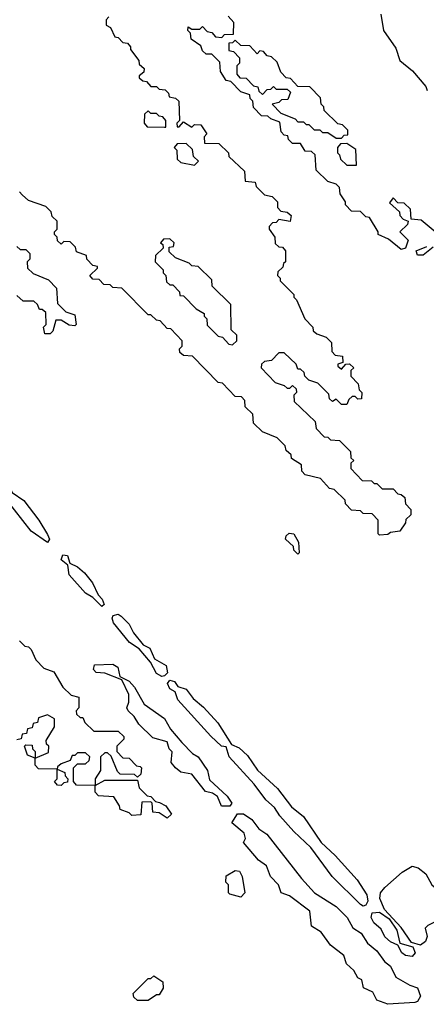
# Model space of a CAD drawing. Extents: x 2776963 to 2884430, y 684484 to 829250.
# Tile 45 of 256: x 2847583 to 2849077, y 724356 to 727975. Entities that reach past the tile are written whole.
import ezdxf

# ---------------------------------------------------------------- set-up
doc = ezdxf.new("R2010")
doc.units = 0

msp = doc.modelspace()

# ---------------------------------------------------------------- linework, layer by layer
at = {"layer": '0CON20XD'}
for points in [[(2847910, 727985), (2847900, 727975), (2847900, 727955), (2847916.7, 727946.7), (2847931.7, 727911.7), (2847945, 727910), (2847961.7, 727891.7), (2847978.3, 727888.3), (2847990, 727875), (2847990, 727865), (2848020, 727825), (2848021.7, 727811.7), (2848040, 727795), (2848038.3, 727781.7), (2848021.7, 727768.3), (2848021.7, 727761.7), (2848035, 727750), (2848048.3, 727748.3), (2848065, 727730), (2848085, 727730), (2848095, 727720), (2848117, 727717), (2848130, 727705), (2848131.7, 727691.7), (2848155, 727686.7), (2848167.5, 727675), (2848170, 727605), (2848160, 727595), (2848161.7, 727581.7), (2848168.3, 727581.7), (2848185, 727600), (2848215, 727580), (2848225, 727590), (2848248.3, 727588.3), (2848270, 727555), (2848260, 727545), (2848261.7, 727521.7), (2848315, 727520), (2848350, 727485), (2848351.7, 727471.7), (2848408.3, 727418.3), (2848411.7, 727381.7), (2848448.3, 727378.3), (2848451.7, 727361.7), (2848481.7, 727331.7), (2848510, 727325), (2848530, 727305), (2848530, 727285), (2848541.7, 727271.7), (2848565, 727267.5), (2848580, 727255), (2848577, 727233), (2848535, 727240), (2848525, 727230), (2848511.7, 727228.3), (2848500, 727215), (2848500, 727205), (2848520, 727175), (2848521.7, 727151.7), (2848535, 727140), (2848548.3, 727138.3), (2848560, 727125), (2848560, 727085), (2848551.7, 727078.3), (2848550, 727065), (2848531.7, 727048.3), (2848530, 727035), (2848540, 727025), (2848540, 727015), (2848590, 726965), (2848590, 726955), (2848600, 726945), (2848630, 726875), (2848660, 726845), (2848661.7, 726831.7), (2848675, 726820), (2848708.3, 726808.3), (2848728.3, 726788.3), (2848730, 726755), (2848741.7, 726741.7), (2848768.3, 726738.3), (2848770, 726715), (2848751.7, 726708.3), (2848751.7, 726701.7), (2848765, 726690), (2848781.7, 726708.3), (2848795, 726710), (2848810, 726695), (2848800, 726685), (2848800, 726665), (2848827, 726637), (2848830, 726615), (2848840, 726605), (2848838.3, 726581.7), (2848825, 726580), (2848815, 726590), (2848805, 726590), (2848791.7, 726578.3), (2848785, 726560), (2848765, 726560), (2848745, 726580), (2848731.7, 726571.7), (2848721.7, 726581.7), (2848718.3, 726598.3), (2848678.3, 726638.3), (2848645, 726650), (2848630, 726665), (2848628.3, 726678.3), (2848615, 726690), (2848605, 726690), (2848598.3, 726708.3), (2848555, 726750), (2848535, 726750), (2848508.3, 726721.7), (2848481.7, 726718.3), (2848471.7, 726708.3), (2848470, 726695), (2848521.7, 726641.7), (2848555, 726630), (2848565, 726620), (2848575, 726620), (2848585, 726630), (2848598.3, 726618.3), (2848600, 726605), (2848590, 726595), (2848591.7, 726571.7), (2848668.3, 726498.3), (2848671.7, 726471.7), (2848701.7, 726441.7), (2848715, 726440), (2848725, 726430), (2848758.3, 726428.3), (2848798.3, 726388.3), (2848800, 726365), (2848810, 726355), (2848800, 726345), (2848800, 726325), (2848841.7, 726281.7), (2848875, 726280), (2848885, 726270), (2848895, 726270), (2848915, 726250), (2848955, 726250), (2848971.7, 726231.7), (2848985, 726230), (2848998.3, 726218.3), (2849000, 726195), (2849020, 726175), (2849020, 726155), (2849001.7, 726138.3), (2849000, 726125), (2848980, 726095), (2848945, 726090), (2848935, 726082.5)], [(2849110, 727195), (2849058.3, 727238.3), (2849021.7, 727241.7), (2849018.3, 727278.3), (2848995, 727300), (2848971.7, 727301.7), (2848955, 727320), (2848941.7, 727301.7), (2848978.3, 727268.3), (2848980, 727255), (2848991.7, 727241.7), (2849010, 727235), (2849008.3, 727221.7), (2848980, 727195), (2849010, 727165), (2849000, 727135), (2848985, 727130), (2848938.3, 727168.3), (2848900, 727185), (2848900, 727195), (2848868.3, 727248.3), (2848855, 727250), (2848835, 727270), (2848801.7, 727271.7), (2848780, 727295), (2848780, 727305), (2848760, 727335), (2848758.3, 727358.3), (2848745, 727370), (2848715, 727380), (2848671.7, 727421.7), (2848668.3, 727478.3), (2848655, 727490), (2848631.7, 727491.7), (2848615, 727520), (2848585, 727520), (2848570, 727535), (2848568.3, 727548.3), (2848555, 727550), (2848543, 727563), (2848538.3, 727598.3), (2848505, 727610), (2848495, 727620), (2848471.7, 727621.7), (2848441.7, 727651.7), (2848440, 727675), (2848430, 727685), (2848428.3, 727698.3), (2848395, 727710), (2848358.3, 727748.3), (2848341.7, 727751.7), (2848320, 727785), (2848318.3, 727818.3), (2848288.3, 727848.3), (2848268.3, 727848.3), (2848255, 727860), (2848248.3, 727878.3), (2848213, 727903), (2848210, 727925), (2848200, 727935), (2848201.7, 727948.3), (2848215, 727940), (2848245, 727940), (2848255, 727950), (2848271.7, 727931.7), (2848288.3, 727928.3), (2848301.7, 727911.7), (2848325, 727910), (2848335, 727920), (2848368.3, 727921.7), (2848370, 727965), (2848348.3, 727988.3)], [(2848910, 727995), (2848920, 727935), (2848965, 727870), (2848980, 727825), (2849026.4, 727786.4), (2849075, 727730), (2849080, 727715)], [(2848765, 727540), (2848775, 727550), (2848788.3, 727551.7), (2848788.3, 727568.3), (2848768.3, 727588.3), (2848751.7, 727591.7), (2848701.7, 727641.7), (2848700, 727655), (2848690, 727665), (2848688.3, 727688.3), (2848648.3, 727728.3), (2848605, 727730), (2848578.3, 727758.3), (2848561.7, 727761.7), (2848541.7, 727781.7), (2848528.3, 727818.3), (2848508.3, 727838.3), (2848491.7, 727841.7), (2848478.3, 727858.3), (2848465, 727860), (2848455, 727850), (2848428.3, 727878.3), (2848395, 727880), (2848375, 727900), (2848365, 727890), (2848351.7, 727888.3), (2848351.7, 727861.7), (2848368.3, 727858.3), (2848390, 727835), (2848390, 727815), (2848380, 727805), (2848380, 727775), (2848391.7, 727761.7), (2848415, 727760), (2848441.7, 727731.7), (2848458.3, 727728.3), (2848461.7, 727711.7), (2848475, 727700), (2848491.7, 727718.3), (2848505, 727720), (2848515, 727730), (2848525, 727720), (2848565, 727720), (2848578.3, 727708.3), (2848568.3, 727681.7), (2848545, 727680), (2848535, 727670), (2848510, 727665), (2848541.7, 727631.7), (2848595, 727610), (2848605, 727600), (2848625, 727600), (2848635, 727590), (2848645, 727590), (2848665, 727570), (2848685, 727570), (2848695, 727560), (2848715, 727560), (2848745, 727540), (2848765, 727540)], [(2848120, 727580), (2848120, 727605), (2848108.3, 727618.3), (2848095, 727620), (2848085, 727630), (2848065, 727630), (2848055, 727640), (2848041.7, 727628.3), (2848040, 727595), (2848051.7, 727581.7), (2848115, 727580), (2848120, 727580)], [(2848225, 727440), (2848240, 727455), (2848221.7, 727471.7), (2848218.3, 727498.3), (2848195, 727520), (2848161.7, 727518.3), (2848150, 727505), (2848160, 727495), (2848161.7, 727461.7), (2848175, 727450), (2848225, 727440)], [(2848820, 727440), (2848818.3, 727498.3), (2848785, 727520), (2848761.7, 727518.3), (2848750, 727505), (2848750, 727485), (2848758.3, 727478.3), (2848761.7, 727461.7), (2848785, 727440), (2848815, 727440), (2848820, 727440)], [(2848935, 726082.5), (2848905, 726080), (2848900, 726085), (2848900, 726135), (2848878.3, 726158.3), (2848845, 726160), (2848835, 726170), (2848801.7, 726171.7), (2848780, 726195), (2848778.3, 726208.3), (2848738.3, 726248.3), (2848721.7, 726251.7), (2848688.3, 726288.3), (2848631.7, 726301.7), (2848620, 726315), (2848618.3, 726338.3), (2848581.7, 726361.7), (2848580, 726375), (2848561.7, 726391.7), (2848558.3, 726408.3), (2848528.3, 726438.3), (2848475, 726460), (2848441.7, 726491.7), (2848440, 726525), (2848411.7, 726551.7), (2848410, 726575), (2848398.3, 726588.3), (2848375, 726590), (2848328.3, 726638.3), (2848311.7, 726641.7), (2848218.3, 726738.3), (2848185, 726740), (2848171.7, 726751.7), (2848170, 726765), (2848180, 726775), (2848180, 726795), (2848138.3, 726838.3), (2848125, 726840), (2848098.3, 726868.3), (2848085, 726870), (2848065, 726890), (2848055, 726890), (2847958.3, 726988.3), (2847925, 726990), (2847915, 727000), (2847891.7, 727001.7), (2847875, 727020), (2847851.7, 727021.7), (2847840, 727035), (2847868.3, 727061.7), (2847868.3, 727068.3), (2847851.7, 727071.7), (2847830, 727095), (2847828.3, 727108.3), (2847791.7, 727121.7), (2847788.3, 727138.3), (2847768.3, 727158.3), (2847745, 727160), (2847735, 727150), (2847721.7, 727161.7), (2847720, 727175), (2847710, 727185), (2847710, 727195), (2847720, 727205), (2847720, 727235), (2847701.7, 727251.7), (2847698.3, 727268.3), (2847678.3, 727288.3), (2847615, 727310), (2847591.7, 727331.7), (2847581.7, 727341.7)], [(2848365, 726780), (2848380, 726795), (2848380, 726815), (2848360, 726835), (2848358.3, 726928.3), (2848290, 726995), (2848288.3, 727018.3), (2848238.3, 727068.3), (2848215, 727070), (2848205, 727080), (2848155, 727100), (2848131.7, 727121.7), (2848131.7, 727138.3), (2848148.3, 727141.7), (2848150, 727155), (2848135, 727170), (2848111.7, 727168.3), (2848100, 727155), (2848108.3, 727148.3), (2848110, 727135), (2848081.7, 727108.3), (2848080, 727085), (2848110, 727055), (2848110, 727045), (2848120, 727035), (2848121.7, 727011.7), (2848135, 727000), (2848145, 727000), (2848170, 726975), (2848171.7, 726961.7), (2848185, 726960), (2848231.7, 726911.7), (2848260, 726895), (2848260, 726885), (2848270, 726875), (2848271.7, 726851.7), (2848311.7, 726811.7), (2848328.3, 726808.3), (2848351.7, 726781.7), (2848365, 726780)], [(2847571.7, 727141.7), (2847585, 727130), (2847605, 727130), (2847620, 727115), (2847620, 727095), (2847610, 727085), (2847611.7, 727061.7), (2847631.7, 727041.7), (2847688.3, 727018.3), (2847718.3, 726988.3), (2847721.7, 726931.7), (2847751.7, 726901.7), (2847785, 726890), (2847790, 726855), (2847785, 726850), (2847765, 726852.5), (2847735, 726870), (2847715, 726870), (2847705, 726830), (2847695, 726820), (2847675, 726820), (2847670, 726845), (2847680, 726855), (2847678.3, 726898.3), (2847665, 726910), (2847655, 726910), (2847648.3, 726928.3), (2847635, 726940), (2847595, 726940), (2847571.7, 726961.7)], [(2849101.7, 727138.3), (2849065, 727110), (2849045, 727110), (2849040, 727125), (2849078.3, 727141.7)], [(2847685, 726053.8), (2847624.7, 726094.7), (2847533, 726213), (2847480, 726255), (2847456.2, 726296.2), (2847413.8, 726345), (2847415, 726380), (2847425, 726380), (2847445, 726360), (2847465, 726356.7), (2847483, 726343), (2847540, 726270), (2847555, 726236.7), (2847597.4, 726207.4), (2847653.1, 726135), (2847685, 726082.5), (2847692.5, 726065), (2847685, 726053.8)], [(2848605, 726010), (2848590, 726025), (2848588.3, 726038.3), (2848560, 726065), (2848561.7, 726078.3), (2848573, 726087), (2848590, 726085), (2848607.5, 726055), (2848610, 726015), (2848605, 726010)], [(2847885, 725817.5), (2847851.2, 725851.2), (2847825, 725867.1), (2847764.7, 725934.7), (2847759.3, 725969.3), (2847735, 725990), (2847741.7, 726008.3), (2847758.8, 726005), (2847767, 725977), (2847795, 725963.8), (2847821.2, 725941.2), (2847850, 725905), (2847870.5, 725860.5), (2847886, 725845), (2847892.5, 725825), (2847885, 725817.5)], [(2848105, 725560.8), (2848085, 725571.4), (2848063.6, 725613.6), (2848022, 725662), (2847985.8, 725685), (2847927.9, 725757.9), (2847922.9, 725775), (2847926.7, 725785), (2847945, 725789.2), (2847955, 725782), (2847985, 725752.5), (2848000.9, 725720.9), (2848037, 725677), (2848061.2, 725665), (2848077.5, 725625), (2848121.3, 725601.3), (2848125.9, 725574.1), (2848115, 725563.3), (2848105, 725560.8)], [(2847581.7, 725691.7), (2847601.7, 725671.7), (2847615, 725670), (2847625, 725660), (2847641.7, 725621.7), (2847671.7, 725591.7), (2847708.3, 725578.3), (2847741.7, 725521.7), (2847771.7, 725491.7), (2847800, 725485), (2847800, 725445), (2847790, 725435), (2847791.7, 725421.7), (2847805, 725410), (2847815, 725410), (2847821.7, 725391.7), (2847855, 725360), (2847945, 725360), (2847965, 725340), (2847965, 725330), (2847940, 725305), (2847940, 725285), (2847961.7, 725261.7), (2847985, 725260), (2848011.7, 725231.7), (2848025, 725230), (2848030, 725225), (2848028.3, 725201.7), (2848015, 725190), (2848005, 725200), (2847951.7, 725201.7), (2847941.7, 725211.7), (2847918.3, 725268.3), (2847905, 725280), (2847895, 725280), (2847880, 725265), (2847880, 725215), (2847860, 725185), (2847860, 725160), (2847895, 725180), (2848015, 725180), (2848021.7, 725151.7), (2848051.7, 725121.7), (2848065, 725120), (2848081.7, 725101.7), (2848097, 725097), (2848120, 725085), (2848140, 725055), (2848125, 725040)], [(2848355, 725083.8), (2848324.2, 725084.2), (2848309.5, 725119.5), (2848291.7, 725131.7), (2848265, 725137.5), (2848215, 725201.2), (2848175, 725209.2), (2848155, 725224.3), (2848138.8, 725245), (2848143.3, 725283.3), (2848132.5, 725295), (2848125, 725320), (2848072.5, 725335), (2848020, 725385), (2848003.7, 725413.7), (2847981.2, 725435), (2847976.7, 725445), (2847983.6, 725466.4), (2847983.3, 725495), (2847958.3, 725548.3), (2847895, 725572.5), (2847863.3, 725575), (2847853.3, 725586.7), (2847857, 725603), (2847925, 725606.2), (2847943.3, 725595), (2847950.7, 725560.7), (2847985, 725543.3), (2848005, 725521.2), (2848039.5, 725459.5), (2848115, 725405.7), (2848137.3, 725367.3), (2848178.3, 725318.3), (2848217.5, 725277.5), (2848238.8, 725265), (2848272.5, 725215), (2848280.6, 725180.6), (2848345, 725121.2), (2848362.5, 725095), (2848355, 725083.8)], [(2848845, 724716), (2848835, 724722.5), (2848730.6, 724825), (2848652.1, 724932.1), (2848590.3, 724990.3), (2848538.4, 725048.4), (2848519.3, 725079.3), (2848486.7, 725106.7), (2848444.5, 725164.5), (2848352.9, 725265), (2848341.7, 725301.7), (2848323.8, 725305), (2848285, 725341.4), (2848164.4, 725475), (2848153.8, 725503.8), (2848134, 725515), (2848126.2, 725535), (2848135, 725546.7), (2848151.7, 725541.7), (2848163.3, 725523.3), (2848195, 725513.8), (2848220.3, 725480.3), (2848258.5, 725448.5), (2848310.4, 725390.4), (2848360.5, 725310.5), (2848388.9, 725298.9), (2848419.8, 725269.8), (2848456.1, 725216.1), (2848529.5, 725149.5), (2848581.1, 725081.1), (2848625.6, 725045.6), (2848690.5, 724950.5), (2848742.4, 724902.4), (2848822.6, 724812.6), (2848858.3, 724758.3), (2848862.5, 724735), (2848855, 724720), (2848845, 724716)], [(2848125, 725040), (2848095, 725060), (2848071.7, 725061.7), (2848070, 725095), (2848065, 725100), (2848031.7, 725098.3), (2848028.3, 725051.7), (2847995, 725050), (2847985, 725060), (2847951.7, 725071.7), (2847950, 725085), (2847928.3, 725118.3), (2847871.7, 725121.7), (2847860, 725135), (2847860, 725160), (2847791.7, 725161.7), (2847780, 725175), (2847780, 725225), (2847795, 725240), (2847825, 725240), (2847838.3, 725251.7), (2847840, 725265), (2847825, 725280), (2847795, 725280), (2847785, 725270), (2847775, 725270), (2847768.3, 725251.7), (2847735, 725240), (2847721.7, 725228.3), (2847720, 725220), (2847748.3, 725208.3), (2847750, 725195), (2847760, 725185), (2847758.3, 725171.7), (2847745, 725170), (2847735, 725160), (2847721.7, 725161.7), (2847710, 725175), (2847720, 725185), (2847720, 725220), (2847651.7, 725221.7), (2847640, 725235), (2847640, 725260), (2847611.7, 725271.7), (2847600, 725305), (2847605, 725310), (2847628.3, 725308.3), (2847630, 725295), (2847640, 725285), (2847640, 725260), (2847688.3, 725281.7), (2847690, 725305), (2847681.7, 725311.7), (2847680, 725325), (2847710, 725375), (2847710, 725405), (2847685, 725420), (2847651.7, 725408.3), (2847648.3, 725391.7), (2847631.7, 725388.3), (2847628.3, 725371.7), (2847611.7, 725368.3), (2847608.3, 725351.7), (2847591.7, 725348.3), (2847588.3, 725331.7), (2847571.7, 725328.3)], [(2848935, 724355.6), (2848895, 724370.8), (2848880, 724400), (2848846.4, 724416.4), (2848840, 724445), (2848825, 724452.5), (2848810.5, 724480.5), (2848784, 724505), (2848773.3, 724535), (2848725, 724572.5), (2848690.6, 724620.6), (2848655, 724643.3), (2848648.3, 724698.3), (2848573.8, 724753.8), (2848543.8, 724765), (2848533.3, 724795), (2848504, 724825), (2848490, 724865), (2848460, 724885), (2848405, 724950), (2848412.5, 724965), (2848407.5, 724985), (2848362.5, 725022.5), (2848383.6, 725056.4), (2848405, 725055.7), (2848436, 725035), (2848461.1, 725001.1), (2848491.3, 724981.3), (2848618, 724818), (2848665.5, 724765.5), (2848746, 724715), (2848785.7, 724675), (2848806.8, 724636.8), (2848837.3, 724617.3), (2848860.7, 724580.7), (2848895, 724552), (2848923.3, 724513.3), (2848945.4, 724495.4), (2848965.4, 724455.4), (2849015.8, 724425.8), (2849045, 724416.7), (2849055.5, 724385), (2849045, 724366), (2849035, 724362.7), (2848935, 724355.6)], [(2849055, 724573.3), (2849022.5, 724582.5), (2848985, 724637.5), (2848923.6, 724703.6), (2848905.7, 724745), (2848908.6, 724765), (2848924.5, 724785.5), (2848988.1, 724841.9), (2849025, 724862.9), (2849047.4, 724857.4), (2849075.4, 724835.4), (2849096.7, 724795), (2849133.9, 724763.9), (2849178, 724695), (2849178.8, 724685), (2849167.5, 724675), (2849135, 724671.2), (2849082.5, 724645), (2849072.5, 724635), (2849080, 724605), (2849073.8, 724586.2), (2849055, 724573.3)], [(2848395, 724750), (2848355, 724760), (2848350, 724765), (2848350, 724795), (2848340, 724805), (2848341.7, 724828.3), (2848375, 724847.5), (2848390, 724845), (2848400, 724825), (2848410, 724765), (2848395, 724750)], [(2849025, 724531.2), (2849000, 724535), (2848986.7, 724545), (2848972.5, 724572.5), (2848945, 724585.8), (2848925, 724604.2), (2848911.3, 724631.3), (2848884.3, 724655), (2848874.4, 724675), (2848878.3, 724691.7), (2848905, 724693.8), (2848940, 724670), (2848968, 724628), (2848980, 724580), (2849027.5, 724567.5), (2849036.2, 724545), (2849025, 724531.2)], [(2848055, 724370), (2848015, 724370), (2848001.7, 724381.7), (2848000, 724395), (2848055, 724450), (2848065, 724450), (2848075, 724460), (2848108.3, 724438.3), (2848110, 724415), (2848095, 724390), (2848085, 724390), (2848055, 724370)]]:
    msp.add_lwpolyline(points, dxfattribs=at)

doc.saveas('drawing.dxf')
